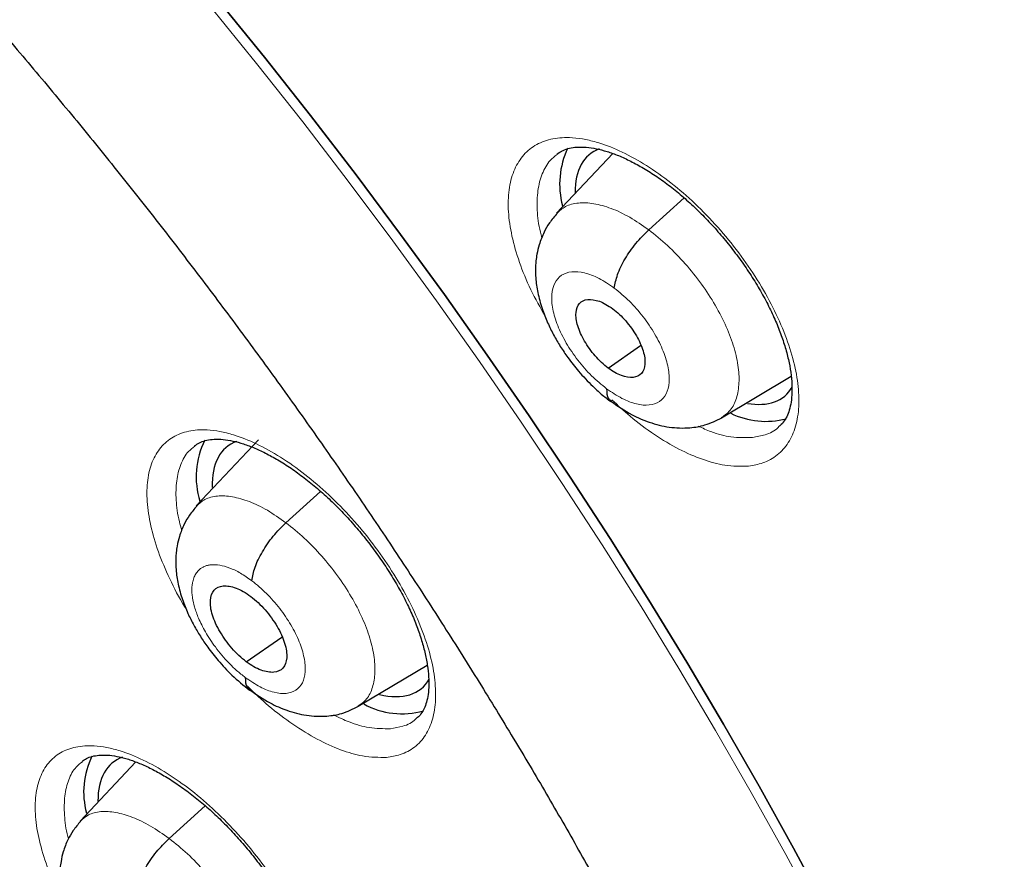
# Model space of a CAD drawing. Header units: millimetres. Extents: x 8 to 2230, y 12 to 2204.
# Tile 141 of 163: x 2060.52 to 2070.04, y 842.34 to 850.45. Entities that reach past the tile are written whole.
import ezdxf

# ---------------------------------------------------------------- set-up
doc = ezdxf.new("R2010")
doc.units = ezdxf.units.MM

msp = doc.modelspace()

# ---------------------------------------------------------------- linework, layer by layer
at = {"color": 7, "linetype": 'Continuous', "lineweight": 30}
for p, q in [((2066.2578, 849.1561), (2065.7129, 848.58)), ((2066.6038, 848.419), (2066.9453, 848.7283)), ((2066.2123, 847.0839), (2066.5262, 847.3025)), ((2067.3084, 846.6037), (2067.9811, 847.0055)), ((2062.8322, 846.3892), (2062.2308, 845.7534)), ((2063.0973, 845.5898), (2063.4318, 845.8927)), ((2062.7143, 844.2462), (2063.0577, 844.4854)), ((2063.7969, 843.8167), (2064.4631, 844.2147)), ((2061.6469, 843.2782), (2061.1066, 842.707)), ((2061.9678, 842.5391), (2062.3168, 842.8551))]:
    msp.add_line(p, q, dxfattribs=at)
at = {"color": 7, "linetype": 'Continuous', "lineweight": 30, "flags": 128}
for points in [[(2062.4343, 850.6492), (2062.8886, 850.0888), (2063.3355, 849.5227), (2063.7748, 848.9512), (2064.206, 848.3749), (2064.6289, 847.7941), (2065.0431, 847.2094), (2065.4483, 846.6211), (2065.844, 846.0299), (2066.2301, 845.4361), (2066.6062, 844.8402), (2066.972, 844.2428), (2067.3273, 843.6442), (2067.6716, 843.045), (2068.0048, 842.4457), (2068.3266, 841.8467)], [(2068.3266, 841.8467), (2068.0048, 842.4457), (2067.6716, 843.045), (2067.3273, 843.6442), (2066.972, 844.2428), (2066.6062, 844.8402), (2066.2301, 845.4361), (2065.844, 846.0299), (2065.4483, 846.6211), (2065.0431, 847.2094), (2064.6289, 847.7941), (2064.206, 848.3749), (2063.7748, 848.9512), (2063.3355, 849.5227), (2062.8886, 850.0888), (2062.4343, 850.6492)]]:
    msp.add_lwpolyline(points, dxfattribs=at)
at = {"color": 252, "linetype": 'Continuous', "lineweight": 0, "flags": 128}
msp.add_lwpolyline([(2062.3584, 850.5876), (2062.8126, 850.0273), (2063.2596, 849.4612), (2063.6988, 848.8897), (2064.1301, 848.3134), (2064.5529, 847.7326), (2064.9671, 847.1479), (2065.3722, 846.5597), (2065.768, 845.9685), (2066.154, 845.3747), (2066.5301, 844.7788), (2066.8959, 844.1814), (2067.2511, 843.5829), (2067.5954, 842.9837), (2067.9286, 842.3844), (2068.2503, 841.7854)], dxfattribs=at)
at = {"color": 7, "linetype": 'Continuous', "lineweight": 30}
for centre, radius, start, end in [((2066.5614, 848.8599), 0.8182, 154.8718, 194.74157), ((2067.7361, 847.338), 0.7688, 243.80814, 284.77297), ((2063.0157, 846.0345), 0.7863, 153.37007, 197.60598), ((2064.2199, 844.5039), 0.7605, 240.91447, 285.75145), ((2061.9236, 842.9892), 0.7816, 153.77893, 195.19471)]:
    msp.add_arc(centre, radius, start, end, dxfattribs=at)
for centre, major_axis, ratio, start_param, end_param in [((2066.9742, 847.9798), (-0.9399, 1.17), 0.459073, 6.132146, 6.806406), ((2066.9742, 847.9798), (-0.9399, 1.17), 0.459073, 2.659648, 3.31334), ((2063.4655, 845.1548), (-0.9387, 1.1685), 0.458232, 6.127609, 6.829739), ((2063.4655, 845.1548), (-0.9387, 1.1685), 0.458232, 2.609146, 3.317253), ((2062.3606, 842.1037), (-0.9393, 1.1676), 0.45781, 6.122449, 6.805731)]:
    msp.add_ellipse(centre, major_axis=major_axis, ratio=ratio, start_param=start_param, end_param=end_param, dxfattribs=at)
for points, knots in [([(2091.2758, 812.468), (2091.3522, 812.5277), (2091.5025, 812.6449), (2091.7052, 812.8118), (2091.8851, 812.9654), (2092.0418, 813.1043), (2092.1877, 813.2378), (2092.3208, 813.3634), (2092.4407, 813.48), (2092.5508, 813.59), (2092.6619, 813.7039), (2092.7785, 813.8268), (2092.8941, 813.9524), (2093.0013, 814.0723), (2093.0986, 814.1841), (2093.1864, 814.2874), (2093.287, 814.4086), (2093.3997, 814.5484), (2093.5265, 814.7114), (2093.6494, 814.8754), (2093.7714, 815.0442), (2093.8919, 815.2174), (2094.0106, 815.3945), (2094.1266, 815.5746), (2094.2395, 815.7569), (2094.3494, 815.9415), (2094.4597, 816.1342), (2094.574, 816.3426), (2094.6958, 816.5753), (2094.8245, 816.8345), (2094.9699, 817.1453), (2095.1222, 817.4955), (2095.2728, 817.8723), (2095.4057, 818.2333), (2095.5214, 818.5742), (2095.62, 818.8881), (2095.6865, 819.1152), (2095.7294, 819.2689), (2095.7566, 819.3683), (2095.7886, 819.4884), (2095.8252, 819.6308), (2095.9103, 819.9756), (2096.0278, 820.5127), (2096.1391, 821.146), (2096.2149, 821.6686), (2096.266, 822.0815), (2096.308, 822.4853), (2096.3417, 822.8793), (2096.3674, 823.2576), (2096.3859, 823.6126), (2096.3982, 823.936), (2096.4056, 824.2245), (2096.4094, 824.4768), (2096.4106, 824.6923), (2096.4103, 824.8701), (2096.4093, 824.9976), (2096.4084, 825.0826), (2096.4076, 825.1419), (2096.4065, 825.2108), (2096.4048, 825.3041), (2096.402, 825.428), (2096.3978, 825.5821), (2096.3919, 825.7601), (2096.3809, 826.0356), (2096.3618, 826.4119), (2096.3294, 826.8993), (2096.286, 827.4255), (2096.2298, 827.9912), (2096.1604, 828.5861), (2096.0637, 829.3066), (2095.9347, 830.1348), (2095.7673, 831.0628), (2095.5894, 831.9371), (2095.4057, 832.7568), (2095.2204, 833.5216), (2095.0278, 834.2636), (2094.8296, 834.9819), (2094.6247, 835.6852), (2094.3713, 836.5126), (2094.0547, 837.486), (2093.6606, 838.6187), (2093.227, 839.7888), (2092.7522, 840.9961), (2092.2726, 842.1485), (2091.796, 843.2401), (2091.3296, 844.2654), (2090.8363, 845.3082), (2090.3223, 846.354), (2089.7495, 847.4781), (2089.1211, 848.6649), (2088.4363, 849.9078), (2087.7489, 851.1097), (2087.0622, 852.2693), (2086.4257, 853.3099), (2085.8431, 854.2368), (2085.3147, 855.0584), (2084.7784, 855.8742), (2084.2202, 856.7048), (2083.6145, 857.5861), (2082.9566, 858.5207), (2082.2433, 859.5088), (2081.4854, 860.5318), (2080.6816, 861.5881), (2079.8309, 862.6759), (2079.0348, 863.6655), (2078.3042, 864.552), (2077.6491, 865.3311), (2076.9714, 866.1207), (2076.2711, 866.9198), (2075.5568, 867.7174), (2074.8431, 868.4974), (2074.0853, 869.3083), (2073.2932, 870.1363), (2072.4721, 870.9735), (2071.6894, 871.7528), (2070.9464, 872.476), (2070.2444, 873.1448), (2069.5844, 873.7608), (2069.0387, 874.2604), (2068.5993, 874.6568), (2068.2604, 874.9592), (2067.9492, 875.2341), (2067.6737, 875.4753), (2067.4599, 875.661), (2067.3003, 875.7989), (2067.1823, 875.9004), (2067.0575, 876.0074), (2066.9048, 876.1378), (2066.7075, 876.3053), (2066.474, 876.5023), (2066.2067, 876.7259), (2065.9084, 876.9733), (2065.5774, 877.2451), (2065.2288, 877.5282), (2064.8781, 877.8097), (2064.3893, 878.1977), (2063.7752, 878.6763), (2063.0722, 879.2105), (2062.4371, 879.6822), (2061.8517, 880.1082), (2061.2654, 880.5261), (2060.6506, 880.9549), (2059.9985, 881.399), (2059.3089, 881.8565), (2058.5934, 882.3178), (2057.8759, 882.7668), (2057.1812, 883.1869), (2056.717, 883.4622), (2056.4852, 883.5941), (2056.4713, 883.6021)], [0, 0, 0, 0, 0.0042077, 0.0082656, 0.0121942, 0.0159248, 0.0192828, 0.0222635, 0.025087, 0.0274445, 0.0301951, 0.0333074, 0.0363414, 0.0391559, 0.0417511, 0.0441273, 0.0462845, 0.0500415, 0.0536049, 0.057244, 0.060959, 0.0647457, 0.0685605, 0.0723922, 0.0762278, 0.0800446, 0.0838669, 0.0880517, 0.0927157, 0.0978595, 0.1034175, 0.1108565, 0.1178811, 0.1244908, 0.1306551, 0.136254, 0.141145, 0.1425561, 0.1442438, 0.1463224, 0.1487919, 0.151607, 0.164055, 0.1758629, 0.1825868, 0.189083, 0.1953511, 0.2013911, 0.2071965, 0.2125514, 0.217349, 0.2215892, 0.2252718, 0.2283967, 0.2309638, 0.232973, 0.2338958, 0.2346271, 0.2355301, 0.2368686, 0.2386424, 0.2408517, 0.2434653, 0.2462327, 0.2525492, 0.25933, 0.266575, 0.274284, 0.28244, 0.2906031, 0.303052, 0.3150371, 0.3265577, 0.3364509, 0.3459731, 0.3551243, 0.3639047, 0.3723252, 0.3807252, 0.3938239, 0.4072503, 0.4210066, 0.4350949, 0.4495177, 0.4610865, 0.4728647, 0.4848539, 0.4969042, 0.50868, 0.5232519, 0.5373587, 0.5509994, 0.5641721, 0.5768748, 0.586525, 0.5958834, 0.6050539, 0.614582, 0.6245464, 0.6355915, 0.6471277, 0.6591551, 0.6716742, 0.6846853, 0.6981888, 0.707561, 0.7171571, 0.7269774, 0.7370222, 0.7472853, 0.7573912, 0.7671239, 0.7789713, 0.7902141, 0.8008515, 0.8108829, 0.8203077, 0.8291254, 0.8373355, 0.8420902, 0.8466142, 0.8507949, 0.8544312, 0.8575189, 0.8592433, 0.8607325, 0.8621693, 0.8641563, 0.8667408, 0.8699231, 0.8733271, 0.8772235, 0.8816128, 0.8862861, 0.890855, 0.8953109, 0.9053658, 0.9147908, 0.9226729, 0.9300628, 0.9375455, 0.9454494, 0.9539496, 0.9628899, 0.9722711, 0.9818121, 0.9908807, 0.9994521, 1, 1, 1, 1]), ([(2048.2071, 876.2271), (2048.3197, 876.1618), (2048.6459, 875.9725), (2049.1878, 875.6491), (2049.8334, 875.2529), (2050.481, 874.8436), (2051.1303, 874.4216), (2051.7811, 873.9871), (2052.4332, 873.5403), (2053.0861, 873.0812), (2053.7397, 872.6101), (2054.3938, 872.1273), (2055.0479, 871.6328), (2055.7019, 871.1269), (2056.3555, 870.6098), (2057.0084, 870.0816), (2057.6604, 869.5427), (2058.3111, 868.9932), (2058.9603, 868.4333), (2059.6078, 867.8633), (2060.2533, 867.2834), (2060.8964, 866.6938), (2061.537, 866.0948), (2062.1748, 865.4867), (2062.8095, 864.8696), (2063.4409, 864.2438), (2064.0687, 863.6095), (2064.6926, 862.9671), (2065.3124, 862.3168), (2065.9279, 861.6588), (2066.5387, 860.9935), (2067.1447, 860.321), (2067.7456, 859.6417), (2068.3411, 858.9558), (2068.931, 858.2637), (2069.5151, 857.5655), (2070.0931, 856.8616), (2070.6647, 856.1523), (2071.2299, 855.4378), (2071.7883, 854.7185), (2072.3396, 853.9946), (2072.8838, 853.2665), (2073.4204, 852.5344), (2073.9495, 851.7986), (2074.4706, 851.0594), (2074.9837, 850.3172), (2075.4884, 849.5722), (2075.9847, 848.8247), (2076.4722, 848.0751), (2076.9508, 847.3236), (2077.4204, 846.5706), (2077.8806, 845.8164), (2078.3314, 845.0612), (2078.7725, 844.3054), (2079.2038, 843.5493), (2079.6251, 842.7932), (2080.0362, 842.0374), (2080.437, 841.2822), (2080.8272, 840.528), (2081.2068, 839.7749), (2081.5756, 839.0235), (2081.9335, 838.2739), (2082.2802, 837.5264), (2082.6157, 836.7815), (2082.9398, 836.0393), (2083.2524, 835.3002), (2083.5534, 834.5645), (2083.8426, 833.8325), (2084.12, 833.1045), (2084.3854, 832.3808), (2084.6388, 831.6617), (2084.8799, 830.9474), (2085.1089, 830.2384), (2085.3255, 829.5349), (2085.5296, 828.8371), (2085.7213, 828.1455), (2085.9004, 827.4601), (2086.0669, 826.7815), (2086.2206, 826.1097), (2086.3617, 825.4452), (2086.4899, 824.7881), (2086.6054, 824.1387), (2086.7079, 823.4974), (2086.7976, 822.8644), (2086.8744, 822.2399), (2086.9383, 821.6242), (2086.9892, 821.0176), (2087.0272, 820.4202), (2087.0523, 819.8324), (2087.0645, 819.2544), (2087.0637, 818.6863), (2087.0501, 818.1285), (2087.0236, 817.5811), (2086.9843, 817.0444), (2086.9322, 816.5185), (2086.8673, 816.0036), (2086.7897, 815.5), (2086.6995, 815.0078), (2086.5966, 814.5272), (2086.4812, 814.0583), (2086.3532, 813.6013), (2086.2127, 813.1563), (2086.0598, 812.7235), (2085.8946, 812.3029), (2085.7169, 811.8949), (2085.5269, 811.4993), (2085.3247, 811.1165), (2085.1102, 810.7465), (2084.8835, 810.3894), (2084.6446, 810.0454), (2084.3936, 809.7146), (2084.1305, 809.3973), (2083.8556, 809.0931), (2083.5676, 808.804), (2083.3612, 808.6078), (2083.2475, 808.5121), (2083.2375, 808.5037)], [0, 0, 0, 0, 0.004666, 0.013525, 0.022386, 0.031248, 0.040111, 0.048976, 0.057841, 0.066707, 0.075574, 0.084443, 0.093312, 0.102182, 0.111052, 0.119924, 0.128796, 0.137669, 0.146543, 0.155417, 0.164292, 0.173167, 0.182043, 0.19092, 0.199797, 0.208674, 0.217552, 0.22643, 0.235308, 0.244187, 0.253065, 0.261944, 0.270824, 0.279703, 0.288583, 0.297462, 0.306342, 0.315222, 0.324102, 0.332981, 0.341861, 0.350741, 0.35962, 0.3685, 0.377379, 0.386258, 0.395137, 0.404015, 0.412893, 0.421771, 0.430649, 0.439526, 0.448402, 0.457279, 0.466154, 0.47503, 0.483904, 0.492778, 0.501652, 0.510525, 0.519397, 0.528268, 0.537138, 0.546008, 0.554877, 0.563745, 0.572611, 0.581477, 0.590342, 0.599206, 0.608069, 0.61693, 0.62579, 0.634649, 0.643507, 0.652364, 0.661219, 0.670073, 0.678925, 0.687776, 0.696626, 0.705475, 0.714322, 0.723168, 0.732013, 0.740858, 0.749701, 0.758543, 0.767386, 0.776228, 0.78507, 0.793912, 0.802755, 0.8116, 0.820446, 0.829295, 0.838147, 0.847003, 0.855864, 0.864731, 0.873605, 0.882487, 0.891378, 0.90028, 0.909194, 0.918121, 0.927061, 0.936017, 0.944988, 0.953975, 0.962977, 0.971994, 0.981025, 0.990068, 0.99912, 1, 1, 1, 1]), ([(2053.6648, 856.7721), (2053.7465, 856.7082), (2053.9833, 856.5227), (2054.3751, 856.2072), (2054.8399, 855.8224), (2055.3036, 855.4267), (2055.7661, 855.0208), (2056.227, 854.605), (2056.6857, 854.1794), (2057.142, 853.7446), (2057.5954, 853.3008), (2058.0456, 852.8484), (2058.4923, 852.3877), (2058.9349, 851.9192), (2059.3732, 851.4432), (2059.8068, 850.96), (2060.2354, 850.4702), (2060.6586, 849.974), (2061.076, 849.4718), (2061.4873, 848.9642), (2061.8922, 848.4515), (2062.2903, 847.934), (2062.6813, 847.4123), (2063.065, 846.8868), (2063.4409, 846.3578), (2063.8088, 845.8259), (2064.1685, 845.2914), (2064.5195, 844.7548), (2064.8616, 844.2166), (2065.1946, 843.6772), (2065.5182, 843.137), (2065.8322, 842.5965), (2066.1362, 842.0561), (2066.4301, 841.5163), (2066.7136, 840.9775), (2066.9865, 840.4403), (2067.2486, 839.905), (2067.4997, 839.3721), (2067.7396, 838.842), (2067.9682, 838.3153), (2068.1853, 837.7923), (2068.3906, 837.2736), (2068.5842, 836.7596), (2068.7658, 836.2506), (2068.9354, 835.7473), (2069.0928, 835.2499), (2069.238, 834.759), (2069.3709, 834.275), (2069.4914, 833.7983), (2069.5995, 833.3294), (2069.6952, 832.8686), (2069.7785, 832.4164), (2069.8494, 831.9731), (2069.9079, 831.5393), (2069.9541, 831.1151), (2069.9881, 830.7011), (2070.0099, 830.2975), (2070.0197, 829.9046), (2070.0175, 829.5228), (2070.0035, 829.1524), (2069.9779, 828.7937), (2069.9408, 828.4467), (2069.8925, 828.1118), (2069.8329, 827.7891), (2069.7624, 827.4786), (2069.6811, 827.1805), (2069.589, 826.8946), (2069.4863, 826.621), (2069.3728, 826.3596), (2069.2487, 826.1103), (2069.1135, 825.8728), (2068.9672, 825.6471), (2068.8093, 825.4332), (2068.6396, 825.2308), (2068.4569, 825.0412), (2068.2994, 824.894), (2068.1985, 824.8152), (2068.1667, 824.7904)], [0, 0, 0, 0, 0.00708, 0.020534, 0.033994, 0.047461, 0.060933, 0.074412, 0.087895, 0.101384, 0.114876, 0.128373, 0.141872, 0.155375, 0.16888, 0.182388, 0.195897, 0.209408, 0.222919, 0.236431, 0.249944, 0.263456, 0.276967, 0.290478, 0.303987, 0.317494, 0.330999, 0.344502, 0.358001, 0.371497, 0.384989, 0.398477, 0.41196, 0.425438, 0.43891, 0.452376, 0.465836, 0.479288, 0.492732, 0.506168, 0.519596, 0.533014, 0.546422, 0.55982, 0.573207, 0.586582, 0.599946, 0.613297, 0.626635, 0.639961, 0.653273, 0.666573, 0.679859, 0.693134, 0.706397, 0.71965, 0.732895, 0.746134, 0.75937, 0.772606, 0.785847, 0.799098, 0.812368, 0.825665, 0.839, 0.852387, 0.86584, 0.879379, 0.893024, 0.906796, 0.920721, 0.93482, 0.949113, 0.96361, 0.978307, 0.99318, 1, 1, 1, 1]), ([(2065.7151, 849.1491), (2065.73, 849.1602), (2065.7605, 849.1828), (2065.8194, 849.2047), (2065.8908, 849.2187), (2065.9743, 849.2211), (2066.0698, 849.2105), (2066.1729, 849.1865), (2066.2831, 849.1493), (2066.3999, 849.0987), (2066.5226, 849.0343), (2066.6494, 848.9565), (2066.7783, 848.866), (2066.9073, 848.7639), (2067.0342, 848.6516), (2067.157, 848.5306), (2067.2752, 848.402), (2067.3882, 848.2663), (2067.4955, 848.1242), (2067.5951, 847.9779), (2067.6854, 847.8298), (2067.7649, 847.6825), (2067.8324, 847.5385), (2067.8875, 847.3989), (2067.9308, 847.264), (2067.9626, 847.1341), (2067.9825, 847.0113), (2067.9905, 846.8985), (2067.9872, 846.7981), (2067.9738, 846.712), (2067.9523, 846.6417), (2067.9227, 846.5839), (2067.8923, 846.5422), (2067.8674, 846.5232), (2067.8581, 846.516)], [0, 0, 0, 0, 0.032261, 0.065593, 0.096726, 0.129876, 0.16162, 0.192483, 0.2229, 0.253746, 0.285027, 0.316659, 0.348513, 0.380448, 0.412311, 0.4439, 0.475244, 0.507027, 0.539129, 0.571394, 0.603593, 0.635514, 0.66699, 0.697809, 0.728814, 0.760202, 0.791773, 0.823242, 0.854367, 0.885047, 0.91541, 0.945973, 0.979617, 1, 1, 1, 1]), ([(2065.7184, 848.5779), (2065.6927, 848.5481), (2065.6447, 848.4925), (2065.5869, 848.3906), (2065.5465, 848.2882), (2065.5239, 848.194), (2065.5138, 848.1232), (2065.5082, 848.0471), (2065.5097, 847.9455), (2065.5291, 847.8095), (2065.5689, 847.6643), (2065.6225, 847.527), (2065.6828, 847.4047), (2065.7487, 847.2923), (2065.8279, 847.1751), (2065.931, 847.0436), (2066.0412, 846.9261), (2066.1475, 846.8289), (2066.2072, 846.7832), (2066.2382, 846.7593)], [0, 0, 0, 0, 0.061258, 0.114508, 0.179353, 0.22677, 0.257663, 0.28438, 0.342497, 0.413864, 0.490456, 0.558296, 0.617733, 0.674958, 0.732966, 0.806162, 0.894859, 0.945288, 1, 1, 1, 1]), ([(2066.2715, 847.8564), (2066.2792, 847.8985), (2066.2947, 847.9834), (2066.3714, 848.1378), (2066.477, 848.2926), (2066.5616, 848.377), (2066.6038, 848.419)], [0, 0, 0, 0, 0.248319, 0.499407, 0.750517, 1, 1, 1, 1]), ([(2066.2123, 847.0839), (2066.1906, 847.1013), (2066.1471, 847.1359), (2066.0657, 847.222), (2065.9781, 847.3437), (2065.9096, 847.4943), (2065.8931, 847.625), (2065.9269, 847.7181), (2066.0097, 847.7556), (2066.1054, 847.7403), (2066.1904, 847.7021), (2066.2342, 847.6716), (2066.2561, 847.6564)], [0, 0, 0, 0, 0.0628342, 0.1255322, 0.2508195, 0.3755137, 0.4999845, 0.6244699, 0.7491768, 0.8744637, 0.9371626, 1, 1, 1, 1]), ([(2066.2561, 847.6564), (2066.2779, 847.639), (2066.3213, 847.6044), (2066.4027, 847.5183), (2066.4903, 847.3966), (2066.5588, 847.246), (2066.5754, 847.1153), (2066.5416, 847.0223), (2066.4588, 846.9847), (2066.3631, 847), (2066.278, 847.0382), (2066.2342, 847.0687), (2066.2123, 847.0839)], [0, 0, 0, 0, 0.062834, 0.125533, 0.25082, 0.375514, 0.499985, 0.624471, 0.749177, 0.874464, 0.937163, 1, 1, 1, 1]), ([(2066.1972, 846.8841), (2066.1977, 846.8481), (2066.1986, 846.7928), (2066.233, 846.7745), (2066.245, 846.7682)], [0, 0, 0, 0, 0.649795, 1, 1, 1, 1]), ([(2066.2366, 846.7646), (2066.3048, 846.7178), (2066.4268, 846.6339), (2066.6166, 846.554), (2066.7988, 846.5067), (2066.9891, 846.5007), (2067.1614, 846.5302), (2067.2569, 846.5779), (2067.3098, 846.6043)], [0, 0, 0, 0, 0.197835, 0.35429, 0.53007, 0.702891, 0.835472, 1, 1, 1, 1]), ([(2062.2139, 846.3321), (2062.2285, 846.3428), (2062.2576, 846.3642), (2062.3146, 846.3845), (2062.3834, 846.397), (2062.4647, 846.3982), (2062.5581, 846.3865), (2062.6595, 846.3615), (2062.7682, 846.3234), (2062.8835, 846.2719), (2063.0049, 846.2068), (2063.1307, 846.1283), (2063.2589, 846.0371), (2063.3873, 845.9344), (2063.5138, 845.8216), (2063.6365, 845.7002), (2063.7546, 845.5713), (2063.8678, 845.4354), (2063.9753, 845.2934), (2064.0753, 845.1473), (2064.1663, 844.9994), (2064.2467, 844.8522), (2064.3153, 844.7083), (2064.3715, 844.5693), (2064.4159, 844.4351), (2064.4489, 844.3063), (2064.4701, 844.1845), (2064.4796, 844.0728), (2064.4778, 843.9736), (2064.4659, 843.8889), (2064.4461, 843.8202), (2064.4185, 843.7642), (2064.3898, 843.724), (2064.366, 843.7057), (2064.3569, 843.6987)], [0, 0, 0, 0, 0.033453, 0.06656, 0.097449, 0.130342, 0.16187, 0.192615, 0.222877, 0.253607, 0.284801, 0.316371, 0.348185, 0.380103, 0.411963, 0.443549, 0.474912, 0.506661, 0.538736, 0.570983, 0.60318, 0.63511, 0.666608, 0.697563, 0.728369, 0.759691, 0.791193, 0.822587, 0.853622, 0.884185, 0.914385, 0.944718, 0.978728, 1, 1, 1, 1]), ([(2062.2361, 845.7513), (2062.2112, 845.7224), (2062.1646, 845.6684), (2062.1083, 845.5691), (2062.0686, 845.4689), (2062.0463, 845.3758), (2062.0362, 845.3048), (2062.0308, 845.2283), (2062.033, 845.1277), (2062.0529, 844.9945), (2062.0925, 844.8531), (2062.1455, 844.7194), (2062.2047, 844.6004), (2062.2692, 844.4912), (2062.3465, 844.3773), (2062.4469, 844.2499), (2062.5813, 844.1043), (2062.6877, 844.0188), (2062.7454, 843.9724)], [0, 0, 0, 0, 0.061238, 0.11457, 0.17972, 0.22763, 0.259132, 0.286184, 0.344563, 0.415881, 0.492383, 0.560123, 0.619432, 0.67643, 0.734164, 0.807039, 0.89539, 1, 1, 1, 1]), ([(2062.7677, 845.0293), (2062.7751, 845.0712), (2062.7899, 845.1553), (2062.8657, 845.3093), (2062.9708, 845.4636), (2063.0552, 845.5478), (2063.0973, 845.5898)], [0, 0, 0, 0, 0.248697, 0.499562, 0.750364, 1, 1, 1, 1]), ([(2062.7143, 844.2462), (2062.6902, 844.2656), (2062.642, 844.3042), (2062.5516, 844.3998), (2062.454, 844.5349), (2062.3773, 844.7016), (2062.3578, 844.846), (2062.3942, 844.9485), (2062.485, 844.9893), (2062.5906, 844.9717), (2062.6845, 844.9288), (2062.733, 844.8948), (2062.7572, 844.8778)], [0, 0, 0, 0, 0.062835, 0.125535, 0.250823, 0.375518, 0.49999, 0.624472, 0.749175, 0.874463, 0.937163, 1, 1, 1, 1]), ([(2062.7572, 844.8778), (2062.7813, 844.8584), (2062.8295, 844.8198), (2062.9199, 844.7242), (2063.0174, 844.5891), (2063.0942, 844.4224), (2063.1137, 844.278), (2063.0774, 844.1755), (2062.9865, 844.1348), (2062.881, 844.1524), (2062.787, 844.1952), (2062.7385, 844.2292), (2062.7143, 844.2462)], [0, 0, 0, 0, 0.062835, 0.125535, 0.250823, 0.375518, 0.499991, 0.624472, 0.749175, 0.874463, 0.937163, 1, 1, 1, 1]), ([(2062.7041, 844.095), (2062.705, 844.0592), (2062.7063, 844.0049), (2062.7405, 843.9872), (2062.7522, 843.9812)], [0, 0, 0, 0, 0.658445, 1, 1, 1, 1]), ([(2062.7427, 843.9785), (2062.8091, 843.9324), (2062.928, 843.8499), (2063.1135, 843.7704), (2063.2924, 843.7227), (2063.4803, 843.7156), (2063.651, 843.7439), (2063.7458, 843.7911), (2063.7983, 843.8173)], [0, 0, 0, 0, 0.19655, 0.352284, 0.5276, 0.701128, 0.834457, 1, 1, 1, 1]), ([(2061.1275, 843.2837), (2061.1409, 843.2937), (2061.168, 843.314), (2061.2221, 843.3335), (2061.2889, 843.3456), (2061.3684, 843.3468), (2061.4603, 843.3352), (2061.5602, 843.3105), (2061.6677, 843.2727), (2061.7821, 843.2216), (2061.9028, 843.1569), (2062.028, 843.0789), (2062.1559, 842.9882), (2062.2843, 842.8859), (2062.411, 842.7736), (2062.5341, 842.6527), (2062.6528, 842.5242), (2062.7667, 842.3889), (2062.875, 842.2474), (2062.9762, 842.1017), (2063.0684, 841.9542), (2063.1502, 841.8075), (2063.2203, 841.6638), (2063.2782, 841.5251), (2063.3242, 841.3912), (2063.3589, 841.2627), (2063.3818, 841.1412), (2063.393, 841.0297), (2063.3929, 840.9308), (2063.3826, 840.8463), (2063.3643, 840.7779), (2063.3386, 840.7229), (2063.3107, 840.6823), (2063.2873, 840.6637), (2063.2774, 840.6559)], [0, 0, 0, 0, 0.032201, 0.065293, 0.096096, 0.128904, 0.16033, 0.191004, 0.221188, 0.251841, 0.282975, 0.314502, 0.346288, 0.37819, 0.410047, 0.44165, 0.473011, 0.504736, 0.536793, 0.569029, 0.601228, 0.633171, 0.664688, 0.695664, 0.726445, 0.75773, 0.789198, 0.820557, 0.851547, 0.882041, 0.912127, 0.942287, 0.975713, 1, 1, 1, 1]), ([(2061.112, 842.7049), (2061.0871, 842.676), (2061.0405, 842.6218), (2060.9845, 842.5223), (2060.9453, 842.4218), (2060.9237, 842.3286), (2060.9142, 842.2576), (2060.9094, 842.1811), (2060.9125, 842.0808), (2060.9335, 841.9484), (2060.974, 841.808), (2061.0277, 841.6753), (2061.0873, 841.5572), (2061.152, 841.4487), (2061.2295, 841.3355), (2061.3298, 841.2089), (2061.464, 841.0641), (2061.57, 840.9788), (2061.6275, 840.9325)], [0, 0, 0, 0, 0.061572, 0.115161, 0.180562, 0.228572, 0.260052, 0.287174, 0.345603, 0.416899, 0.493248, 0.560835, 0.62001, 0.676933, 0.734599, 0.807362, 0.895567, 1, 1, 1, 1]), ([(2061.641, 841.9807), (2061.648, 842.0223), (2061.6621, 842.1059), (2061.7371, 842.2592), (2061.8417, 842.4132), (2061.9258, 842.4972), (2061.9678, 842.5391)], [0, 0, 0, 0, 0.249039, 0.499705, 0.750225, 1, 1, 1, 1])]:
    msp.add_open_spline(points, degree=3, knots=knots, dxfattribs=at)
at = {"color": 252, "linetype": 'Continuous', "lineweight": 0}
for points, knots in [([(2055.5264, 883.511), (2056.5154, 882.9171), (2058.4933, 881.7293), (2061.5002, 879.6227), (2064.5065, 877.2984), (2067.4933, 874.7504), (2070.436, 872.005), (2073.3118, 869.0821), (2076.0982, 866.005), (2078.7734, 862.7976), (2081.3164, 859.4852), (2083.7073, 856.0936), (2085.9274, 852.6493), (2087.9593, 849.1795), (2089.787, 845.7112), (2091.3964, 842.2715), (2092.7747, 838.8875), (2093.9112, 835.5856), (2094.7971, 832.3916), (2095.4252, 829.3307), (2095.7908, 826.4266), (2095.891, 823.7023), (2095.725, 821.1788), (2095.2937, 818.8768), (2094.6027, 816.8111), (2093.6486, 815.0092), (2092.5521, 813.5503), (2091.6665, 812.8299), (2091.2741, 812.5107)], [0, 0, 0, 0, 0.038766, 0.077532, 0.116298, 0.155064, 0.19383, 0.232596, 0.271362, 0.310128, 0.348894, 0.387661, 0.426427, 0.465193, 0.503959, 0.542725, 0.581491, 0.620257, 0.659023, 0.697789, 0.736555, 0.775321, 0.814087, 0.852853, 0.891619, 0.930385, 0.969151, 1, 1, 1, 1]), ([(2067.5698, 846.1365), (2067.6164, 846.1445), (2067.7208, 846.1626), (2067.8518, 846.2378), (2067.96, 846.3568), (2068.0298, 846.5161), (2068.0612, 846.7088), (2068.0517, 846.9309), (2068.0032, 847.175), (2067.9155, 847.4348), (2067.7926, 847.7026), (2067.6368, 847.9708), (2067.4536, 848.2319), (2067.2472, 848.4783), (2067.0243, 848.7036), (2066.7906, 848.9005), (2066.553, 849.0647), (2066.3183, 849.1901), (2066.1209, 849.2641), (2065.9618, 849.3002), (2065.8115, 849.3157), (2065.6526, 849.3011), (2065.4989, 849.2403), (2065.3785, 849.1355), (2065.2936, 848.9912), (2065.248, 848.8101), (2065.2416, 848.5987), (2065.276, 848.3618), (2065.3492, 848.1073), (2065.4569, 847.8434), (2065.5557, 847.6669), (2065.6044, 847.5797)], [0, 0, 0, 0, 0.028838, 0.064549, 0.100259, 0.135972, 0.171685, 0.207379, 0.243072, 0.278733, 0.314394, 0.350023, 0.385652, 0.421265, 0.456878, 0.492496, 0.528114, 0.563757, 0.599401, 0.621663, 0.643925, 0.679639, 0.715352, 0.751065, 0.786778, 0.822488, 0.858197, 0.893881, 0.929565, 0.965215, 1, 1, 1, 1]), ([(2065.572, 848.3435), (2065.5667, 848.3616), (2065.5389, 848.4558), (2065.5227, 848.6117), (2065.5268, 848.8026), (2065.57, 848.9639), (2065.6336, 849.0812), (2065.6947, 849.1286), (2065.718, 849.1467)], [0, 0, 0, 0, 0.048768, 0.254726, 0.460844, 0.666963, 0.873118, 1, 1, 1, 1]), ([(2065.7147, 848.578), (2065.7412, 848.6021), (2065.798, 848.6537), (2065.9214, 848.6844), (2066.0712, 848.6787), (2066.2395, 848.6313), (2066.4194, 848.5482), (2066.5423, 848.4621), (2066.6038, 848.419)], [0, 0, 0, 0, 0.149355, 0.319414, 0.489494, 0.659634, 0.829701, 1, 1, 1, 1]), ([(2066.6038, 848.419), (2066.6648, 848.3705), (2066.7869, 848.2735), (2066.9595, 848.0932), (2067.1164, 847.8976), (2067.2516, 847.6906), (2067.3591, 847.4811), (2067.4352, 847.2769), (2067.4756, 847.0866), (2067.481, 846.9163), (2067.451, 846.773), (2067.3944, 846.6648), (2067.3331, 846.6247), (2067.3059, 846.6069)], [0, 0, 0, 0, 0.092807, 0.18549, 0.278212, 0.3709, 0.463577, 0.556174, 0.64872, 0.74139, 0.834064, 0.926616, 1, 1, 1, 1]), ([(2066.1972, 846.8841), (2066.1479, 846.9243), (2066.0494, 847.0046), (2065.915, 847.1589), (2065.8021, 847.3253), (2065.7188, 847.4954), (2065.6707, 847.6567), (2065.661, 847.7986), (2065.6903, 847.9112), (2065.7567, 847.987), (2065.8556, 848.0209), (2065.9802, 848.0098), (2066.1224, 847.9574), (2066.2218, 847.89), (2066.2715, 847.8564)], [0, 0, 0, 0, 0.083336, 0.16667, 0.250004, 0.333338, 0.416671, 0.500002, 0.583331, 0.666666, 0.750001, 0.833337, 0.916667, 1, 1, 1, 1]), ([(2066.2715, 847.8564), (2066.3207, 847.8162), (2066.4192, 847.7358), (2066.5536, 847.5814), (2066.6664, 847.4151), (2066.7498, 847.245), (2066.798, 847.0837), (2066.8078, 846.9419), (2066.7785, 846.8294), (2066.7122, 846.7536), (2066.6133, 846.7197), (2066.4886, 846.7308), (2066.3463, 846.7831), (2066.2469, 846.8504), (2066.1972, 846.8841)], [0, 0, 0, 0, 0.083336, 0.16667, 0.250004, 0.333338, 0.416671, 0.500002, 0.583331, 0.666666, 0.750001, 0.833337, 0.916667, 1, 1, 1, 1]), ([(2066.2472, 846.7777), (2066.3056, 846.723), (2066.44, 846.5972), (2066.6596, 846.4366), (2066.8962, 846.2947), (2067.1255, 846.1959), (2067.3575, 846.1319), (2067.495, 846.1349), (2067.5698, 846.1365)], [0, 0, 0, 0, 0.129018, 0.296658, 0.464299, 0.632077, 0.799857, 1, 1, 1, 1]), ([(2067.6066, 846.4127), (2067.5392, 846.4114), (2067.4153, 846.4089), (2067.2343, 846.4538), (2067.1244, 846.5038), (2067.0834, 846.5224)], [0, 0, 0, 0, 0.428107, 0.787012, 1, 1, 1, 1]), ([(2067.8599, 846.5149), (2067.8586, 846.5135), (2067.8252, 846.476), (2067.741, 846.4386), (2067.6481, 846.4207), (2067.6066, 846.4127)], [0, 0, 0, 0, 0.021692, 0.562927, 1, 1, 1, 1]), ([(2064.0701, 843.3229), (2064.1151, 843.3299), (2064.217, 843.3457), (2064.3453, 843.4165), (2064.4516, 843.5313), (2064.5198, 843.6867), (2064.5498, 843.8757), (2064.5393, 844.0946), (2064.49, 844.3359), (2064.4019, 844.5937), (2064.279, 844.86), (2064.1233, 845.1276), (2063.9407, 845.3889), (2063.7351, 845.6361), (2063.5132, 845.863), (2063.2808, 846.0621), (2063.0447, 846.229), (2062.8117, 846.3576), (2062.6159, 846.4347), (2062.4582, 846.4737), (2062.3094, 846.4922), (2062.1524, 846.4811), (2062.0007, 846.4245), (2061.8822, 846.3238), (2061.799, 846.1836), (2061.755, 846.0062), (2061.7497, 845.7982), (2061.7852, 845.5643), (2061.8578, 845.3119), (2061.9708, 845.0484), (2062.0648, 844.8601), (2062.1279, 844.7644), (2062.1332, 844.7564)], [0, 0, 0, 0, 0.028099, 0.063666, 0.099234, 0.1348, 0.170366, 0.205922, 0.241478, 0.277017, 0.312557, 0.348083, 0.383609, 0.419129, 0.454649, 0.490174, 0.525699, 0.561236, 0.596774, 0.618973, 0.641171, 0.676739, 0.712306, 0.747873, 0.78344, 0.819004, 0.854568, 0.890119, 0.92567, 0.961205, 0.99674, 1, 1, 1, 1]), ([(2062.0911, 845.5165), (2062.0825, 845.5444), (2062.051, 845.6479), (2062.0316, 845.8113), (2062.0348, 845.9989), (2062.0764, 846.1564), (2062.1372, 846.269), (2062.1956, 846.3132), (2062.217, 846.3294)], [0, 0, 0, 0, 0.074653, 0.276785, 0.478998, 0.681211, 0.88345, 1, 1, 1, 1]), ([(2062.2325, 845.7513), (2062.258, 845.7744), (2062.3126, 845.8241), (2062.4321, 845.8531), (2062.5777, 845.8465), (2062.7416, 845.7991), (2062.9171, 845.7169), (2063.0372, 845.6322), (2063.0973, 845.5898)], [0, 0, 0, 0, 0.148569, 0.318785, 0.489022, 0.65932, 0.829545, 1, 1, 1, 1]), ([(2063.0973, 845.5898), (2063.157, 845.5421), (2063.2764, 845.4468), (2063.4456, 845.2699), (2063.5995, 845.0783), (2063.7325, 844.8758), (2063.8387, 844.6709), (2063.9142, 844.4714), (2063.955, 844.2857), (2063.9616, 844.1197), (2063.9336, 843.9803), (2063.8795, 843.8755), (2063.8204, 843.8369), (2063.7944, 843.8199)], [0, 0, 0, 0, 0.092846, 0.185569, 0.278331, 0.371059, 0.463776, 0.556413, 0.649, 0.741711, 0.834423, 0.927014, 1, 1, 1, 1]), ([(2062.7041, 844.095), (2062.6762, 844.1168), (2062.6218, 844.1594), (2062.5222, 844.2561), (2062.4158, 844.3816), (2062.3183, 844.5301), (2062.2523, 844.6619), (2062.213, 844.7718), (2062.1951, 844.8513), (2062.1888, 844.9063), (2062.1875, 844.9428), (2062.1883, 844.9683), (2062.1907, 844.9936), (2062.1964, 845.0268), (2062.2096, 845.0673), (2062.2319, 845.1074), (2062.2569, 845.1353), (2062.2836, 845.1552), (2062.3084, 845.1683), (2062.3377, 845.1782), (2062.385, 845.1863), (2062.4554, 845.183), (2062.5525, 845.1557), (2062.6582, 845.1067), (2062.731, 845.0552), (2062.7677, 845.0293)], [0, 0, 0, 0, 0.048788, 0.095102, 0.18063, 0.256983, 0.324097, 0.381986, 0.430578, 0.457839, 0.481007, 0.500079, 0.508651, 0.533698, 0.573373, 0.607937, 0.648921, 0.671808, 0.696278, 0.722336, 0.750001, 0.811332, 0.873427, 0.93625, 1, 1, 1, 1]), ([(2062.7677, 845.0293), (2062.8152, 844.9903), (2062.9102, 844.9123), (2063.0404, 844.763), (2063.1499, 844.6022), (2063.2312, 844.4382), (2063.2787, 844.2827), (2063.2892, 844.1463), (2063.2621, 844.0382), (2063.199, 843.9658), (2063.1044, 843.934), (2062.9847, 843.9455), (2062.848, 843.9967), (2062.7521, 844.0622), (2062.7041, 844.095)], [0, 0, 0, 0, 0.0833333, 0.166663, 0.2499976, 0.333333, 0.4166638, 0.4999948, 0.5833292, 0.6666603, 0.749994, 0.8333282, 0.9166633, 1, 1, 1, 1]), ([(2062.7282, 844.0068), (2062.795, 843.9433), (2062.9374, 843.808), (2063.1646, 843.6376), (2063.3995, 843.4929), (2063.627, 843.3905), (2063.8582, 843.3223), (2063.9952, 843.3227), (2064.0701, 843.3229)], [0, 0, 0, 0, 0.145084, 0.309131, 0.473179, 0.637294, 0.801409, 1, 1, 1, 1]), ([(2064.1084, 843.6), (2064.041, 843.5999), (2063.9178, 843.5997), (2063.7273, 843.652), (2063.6077, 843.7092), (2063.5566, 843.7336)], [0, 0, 0, 0, 0.409081, 0.74716, 1, 1, 1, 1]), ([(2064.3579, 843.698), (2064.3556, 843.6955), (2064.3221, 843.6581), (2064.2388, 843.6226), (2064.1483, 843.6069), (2064.1084, 843.6)], [0, 0, 0, 0, 0.038852, 0.575796, 1, 1, 1, 1]), ([(2062.9967, 840.2823), (2063.0405, 840.289), (2063.1405, 840.3042), (2063.2664, 840.3736), (2063.3705, 840.4871), (2063.4363, 840.641), (2063.464, 840.8285), (2063.4513, 841.0459), (2063.4, 841.2858), (2063.31, 841.5423), (2063.1855, 841.8074), (2063.0285, 842.0741), (2062.8448, 842.3346), (2062.6386, 842.5814), (2062.4164, 842.808), (2062.1841, 843.0071), (2061.9484, 843.1743), (2061.7162, 843.3033), (2061.5214, 843.381), (2061.3647, 843.4206), (2061.2172, 843.4397), (2061.0618, 843.4296), (2060.9122, 843.3742), (2060.796, 843.2748), (2060.7152, 843.1361), (2060.6734, 842.9602), (2060.6705, 842.7537), (2060.7075, 842.5213), (2060.7845, 842.2703), (2060.8646, 842.0705), (2060.9277, 841.9568), (2060.9416, 841.9318)], [0, 0, 0, 0, 0.028574, 0.0652, 0.101827, 0.138449, 0.175072, 0.211686, 0.2483, 0.284905, 0.32151, 0.35811, 0.39471, 0.431309, 0.467909, 0.504515, 0.541121, 0.577735, 0.61435, 0.637225, 0.6601, 0.696724, 0.733348, 0.769973, 0.806597, 0.843217, 0.879838, 0.916449, 0.95306, 0.989663, 1, 1, 1, 1]), ([(2060.9959, 842.538), (2060.9939, 842.5445), (2060.9692, 842.6258), (2060.9534, 842.7675), (2060.9533, 842.954), (2060.9929, 843.1099), (2061.0518, 843.2214), (2061.1093, 843.2651), (2061.1304, 843.2811)], [0, 0, 0, 0, 0.018806, 0.232923, 0.447096, 0.661269, 0.875471, 1, 1, 1, 1]), ([(2061.1084, 842.7048), (2061.1334, 842.7275), (2061.187, 842.7764), (2061.3052, 842.8045), (2061.4498, 842.797), (2061.6129, 842.749), (2061.7879, 842.6663), (2061.9078, 842.5815), (2061.9678, 842.5391)], [0, 0, 0, 0, 0.14789, 0.318242, 0.488614, 0.659048, 0.82941, 1, 1, 1, 1]), ([(2061.9678, 842.5391), (2062.0275, 842.4913), (2062.1468, 842.396), (2062.3162, 842.2194), (2062.4707, 842.0281), (2062.6044, 841.8262), (2062.7115, 841.6221), (2062.7882, 841.4235), (2062.8302, 841.2388), (2062.8382, 841.0739), (2062.8115, 840.9356), (2062.7588, 840.8319), (2062.7006, 840.794), (2062.6751, 840.7773)], [0, 0, 0, 0, 0.092882, 0.185641, 0.278439, 0.371203, 0.463956, 0.556629, 0.649253, 0.742, 0.834748, 0.927374, 1, 1, 1, 1])]:
    msp.add_open_spline(points, degree=3, knots=knots, dxfattribs=at)

doc.saveas('drawing.dxf')
